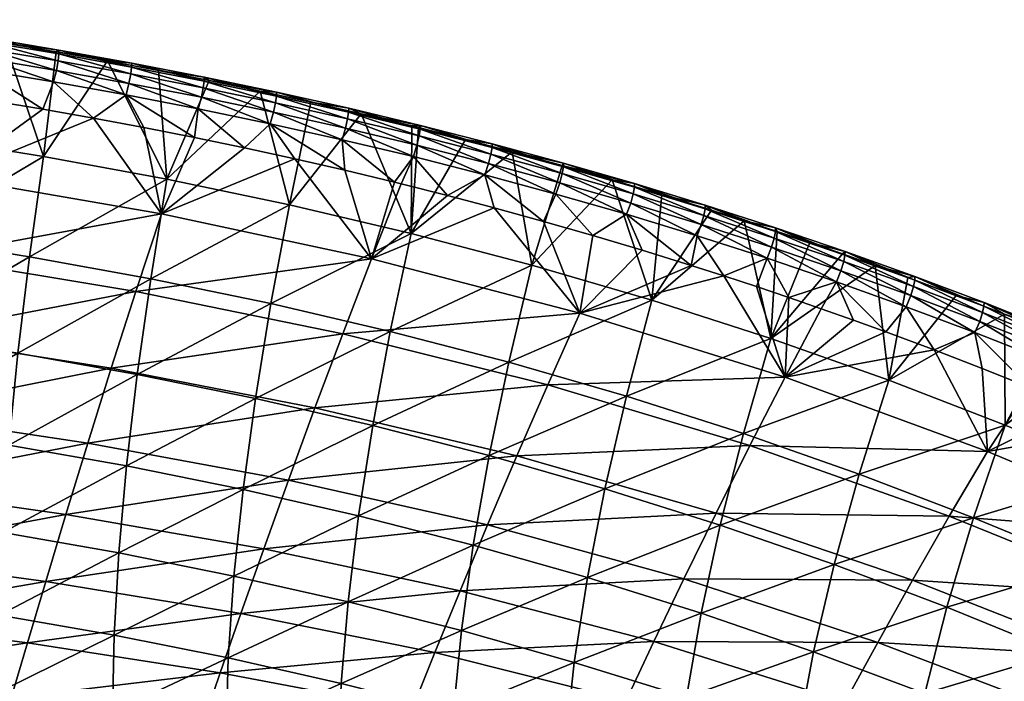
# Model space of a CAD drawing. Header units: millimetres. Extents: x -296 to 288, y -759 to -173.
# Tile 184 of 224: x 82 to 143, y -220 to -179. Entities that reach past the tile are written whole.
import ezdxf

# ---------------------------------------------------------------- set-up
doc = ezdxf.new("R2010")
doc.units = ezdxf.units.MM
doc.header["$MEASUREMENT"] = 0
doc.layers.add('Výchozí', color=7, linetype='Continuous', true_color=0x000000)

msp = doc.modelspace()

# ---------------------------------------------------------------- meshes
at = {"layer": 'Výchozí'}
mesh = msp.add_polyface(dxfattribs=at)
corners = [(89.736, -195.027, 148.945), (90.754, -188.774, 173.423), (98.437, -190.382, 173.455), (97.279, -196.588, 149.018), (88.887, -201.034, 123.008), (96.306, -202.55, 123.124), (88.215, -206.775, 95.849), (82.136, -193.647, 148.88), (83.021, -187.352, 173.394), (81.409, -199.695, 122.906), (80.847, -205.472, 95.706), (74.474, -192.424, 148.823), (75.241, -186.093, 173.368), (73.857, -198.506, 122.815), (73.393, -204.316, 95.579), (66.742, -191.331, 148.771), (66.206, -197.44, 122.731), (65.81, -203.274, 95.464), (93.407, -182.588, 196.203), (96.593, -183.251, 196.202), (87.017, -181.358, 196.207), (90.215, -181.958, 196.205), (90.215, -181.958, 196.205), (93.407, -182.588, 196.203), (87.017, -181.358, 196.207), (87.017, -181.358, 196.207), (83.813, -180.789, 196.209), (87.017, -181.358, 196.207), (80.605, -180.247, 196.211), (83.813, -180.789, 196.209), (77.392, -179.732, 196.213), (80.605, -180.247, 196.211), (74.176, -179.241, 196.215), (77.392, -179.732, 196.213), (70.956, -178.773, 196.216), (74.176, -179.241, 196.215), (74.176, -179.241, 196.215), (74.176, -179.241, 196.215), (87.266, -200.649, 199.908), (74.388, -198.614, 200.028), (73.119, -203.437, 198.542), (85.797, -205.342, 198.395), (100.032, -203.135, 199.769), (75.72, -193.652, 200.863), (61.46, -196.953, 200.128), (88.809, -195.821, 200.784), (101.775, -198.478, 200.691), (77.101, -188.658, 201.104), (62.574, -191.887, 200.929), (90.409, -190.958, 201.072), (103.584, -193.785, 201.034), (82.973, -184.391, 201.187), (79.793, -183.856, 201.188), (76.609, -183.348, 201.19), (86.147, -184.953, 201.185), (82.973, -184.391, 201.187), (73.423, -182.863, 201.192), (73.423, -182.863, 201.192), (70.234, -182.401, 201.193), (98.766, -187.505, 201.177), (92.474, -186.166, 201.181), (89.315, -185.544, 201.183), (86.147, -184.953, 201.185), (86.147, -184.953, 201.185), (95.624, -186.819, 201.179)]
mesh.append_faces([[corners[k] for k in face] for face in [(0, 1, 2, 2), (0, 2, 3, 3), (4, 0, 3, 3), (4, 3, 5, 5), (6, 4, 5, 5), (7, 8, 1, 1), (7, 1, 0, 0), (9, 7, 0, 0), (9, 0, 4, 4), (10, 9, 4, 4), (11, 12, 8, 8), (11, 8, 7, 7), (13, 11, 7, 7), (13, 7, 9, 9), (14, 13, 9, 9), (15, 12, 11, 11), (16, 11, 13, 13), (17, 13, 14, 14), (1, 18, 19, 19), (1, 20, 21, 21), (1, 22, 23, 23), (8, 24, 25, 25), (8, 25, 1, 1), (2, 1, 19, 19), (8, 26, 27, 27), (8, 28, 29, 29), (12, 30, 31, 31), (12, 31, 8, 8), (32, 33, 12, 12), (34, 35, 12, 12), (36, 37, 12, 12), (38, 39, 40, 40), (38, 40, 41, 41), (42, 38, 41, 41), (43, 44, 39, 39), (45, 43, 39, 39), (45, 39, 38, 38), (46, 45, 38, 38), (46, 38, 42, 42), (47, 48, 43, 43), (49, 47, 43, 43), (49, 43, 45, 45), (50, 49, 45, 45), (51, 52, 47, 47), (47, 52, 53, 53), (54, 55, 47, 47), (56, 47, 53, 53), (47, 56, 57, 57), (47, 57, 58, 58), (49, 50, 59, 59), (49, 60, 61, 61), (49, 62, 63, 63), (49, 59, 64, 64), (49, 64, 60, 60), (61, 62, 49, 49), (63, 47, 49, 49)]])
mesh = msp.add_polyface(dxfattribs=at)
corners = [(79.413, -180.166, 199.02), (79.416, -179.919, 198.157), (74.65, -179.181, 198.15), (74.647, -179.429, 199.013), (79.364, -180.6, 199.778), (74.6, -179.864, 199.772), (79.26, -181.198, 200.395), (79.091, -181.924, 200.844), (74.502, -180.464, 200.392), (83.982, -180.926, 199.027), (83.985, -180.681, 198.164), (83.931, -181.359, 199.783), (83.822, -181.955, 200.398), (83.644, -182.679, 200.845), (88.542, -181.743, 199.034), (88.545, -181.499, 198.17), (88.489, -182.174, 199.789), (88.374, -182.768, 200.401), (88.187, -183.49, 200.846), (80.605, -180.247, 196.211), (77.392, -179.732, 196.213), (83.813, -180.789, 196.209), (87.017, -181.358, 196.207), (87.017, -181.358, 196.207), (79.793, -183.856, 201.188), (82.973, -184.391, 201.187), (86.147, -184.953, 201.185), (74.342, -181.192, 200.843), (76.609, -183.348, 201.19), (86.147, -184.953, 201.185), (89.315, -185.544, 201.183)]
mesh.append_faces([[corners[k] for k in face] for face in [(0, 1, 2, 2), (0, 2, 3, 3), (4, 0, 3, 3), (4, 3, 5, 5), (6, 4, 5, 5), (7, 6, 8, 8), (9, 10, 1, 1), (9, 1, 0, 0), (11, 9, 0, 0), (11, 0, 4, 4), (12, 11, 4, 4), (12, 4, 6, 6), (13, 12, 6, 6), (13, 6, 7, 7), (14, 15, 10, 10), (14, 10, 9, 9), (16, 14, 9, 9), (16, 9, 11, 11), (17, 16, 11, 11), (17, 11, 12, 12), (18, 17, 12, 12), (18, 12, 13, 13), (1, 19, 20, 20), (21, 10, 15, 15), (21, 15, 22, 22), (15, 23, 22, 22), (19, 1, 10, 10), (19, 10, 21, 21), (2, 1, 20, 20), (7, 24, 25, 25), (7, 25, 13, 13), (13, 25, 26, 26), (13, 26, 18, 18), (27, 28, 7, 7), (18, 26, 29, 29), (30, 18, 29, 29), (24, 7, 28, 28)]])
mesh = msp.add_polyface(dxfattribs=at)
corners = [(93.091, -182.621, 199.041), (93.094, -182.378, 198.176), (88.545, -181.499, 198.17), (88.542, -181.743, 199.034), (93.035, -183.05, 199.794), (88.489, -182.174, 199.789), (92.914, -183.642, 200.404), (88.374, -182.768, 200.401), (92.718, -184.362, 200.847), (88.187, -183.49, 200.846), (97.628, -183.564, 199.047), (97.632, -183.323, 198.183), (97.568, -183.991, 199.799), (97.441, -184.581, 200.407), (97.234, -185.299, 200.847), (102.15, -184.575, 199.054), (102.155, -184.335, 198.189), (102.087, -184.999, 199.804), (101.952, -185.586, 200.41), (101.735, -186.302, 200.848), (93.407, -182.588, 196.203), (90.215, -181.958, 196.205), (99.771, -183.947, 196.2), (96.593, -183.251, 196.202), (87.017, -181.358, 196.207), (89.315, -185.544, 201.183), (92.474, -186.166, 201.181), (92.474, -186.166, 201.181), (95.624, -186.819, 201.179), (98.766, -187.505, 201.177)]
mesh.append_faces([[corners[k] for k in face] for face in [(0, 1, 2, 2), (0, 2, 3, 3), (4, 0, 3, 3), (4, 3, 5, 5), (6, 4, 5, 5), (6, 5, 7, 7), (8, 6, 7, 7), (8, 7, 9, 9), (10, 11, 1, 1), (10, 1, 0, 0), (12, 10, 0, 0), (12, 0, 4, 4), (13, 12, 4, 4), (13, 4, 6, 6), (14, 13, 6, 6), (14, 6, 8, 8), (15, 16, 11, 11), (15, 11, 10, 10), (17, 15, 10, 10), (17, 10, 12, 12), (18, 17, 12, 12), (18, 12, 13, 13), (19, 18, 13, 13), (19, 13, 14, 14), (1, 20, 21, 21), (11, 22, 23, 23), (20, 1, 11, 11), (20, 11, 23, 23), (1, 21, 2, 2), (16, 22, 11, 11), (24, 2, 21, 21), (9, 25, 26, 26), (9, 26, 8, 8), (8, 27, 28, 28), (8, 28, 14, 14), (14, 28, 29, 29)]])
mesh = msp.add_polyface(dxfattribs=at)
corners = [(112.19, -200.272, 149.176), (113.64, -194.179, 173.52), (121.155, -196.376, 173.553), (119.568, -202.406, 149.262), (110.962, -206.129, 123.382), (118.221, -208.207, 123.526), (109.968, -211.743, 96.375), (117.127, -213.774, 96.58), (104.758, -198.334, 149.096), (106.063, -192.182, 173.489), (103.656, -204.246, 123.249), (102.77, -209.906, 96.187), (97.279, -196.588, 149.018), (98.437, -190.382, 173.455), (96.306, -202.55, 123.124), (95.528, -208.253, 96.01), (94.955, -213.681, 67.913), (118.671, -188.824, 196.17), (121.789, -189.756, 196.164), (115.543, -187.927, 196.177), (118.671, -188.824, 196.17), (109.47, -186.289, 196.188), (112.406, -187.064, 196.183), (106.105, -185.439, 196.194), (106.526, -185.543, 196.193), (109.47, -186.289, 196.188), (112.406, -187.064, 196.183), (115.543, -187.927, 196.177), (102.941, -184.676, 196.197), (106.105, -185.439, 196.194), (99.771, -183.947, 196.2), (102.941, -184.676, 196.197), (96.593, -183.251, 196.202), (99.771, -183.947, 196.2), (106.105, -185.439, 196.194), (106.105, -185.439, 196.194), (110.856, -210.473, 197.991), (98.372, -207.662, 198.224), (96.821, -211.978, 196.084), (112.697, -206.142, 199.58), (100.032, -203.135, 199.769), (125.193, -209.743, 199.374), (123.174, -213.868, 197.739), (114.634, -201.685, 200.56), (101.775, -198.478, 200.691), (127.317, -205.497, 200.419), (103.584, -193.785, 201.034), (88.809, -195.821, 200.784), (116.643, -197.191, 200.971), (129.522, -201.211, 200.905), (101.9, -188.223, 201.175), (105.027, -188.974, 201.171), (105.028, -188.974, 201.171), (108.358, -189.812, 201.166), (105.444, -189.077, 201.171), (105.028, -188.974, 201.171), (111.266, -190.578, 201.161), (108.358, -189.812, 201.166), (98.766, -187.505, 201.177), (117.473, -192.316, 201.148), (114.374, -191.43, 201.155), (111.266, -190.578, 201.161), (123.638, -194.191, 201.136), (120.561, -193.236, 201.142)]
mesh.append_faces([[corners[k] for k in face] for face in [(0, 1, 2, 2), (0, 2, 3, 3), (4, 0, 3, 3), (4, 3, 5, 5), (6, 4, 5, 5), (6, 5, 7, 7), (8, 9, 1, 1), (8, 1, 0, 0), (10, 8, 0, 0), (10, 0, 4, 4), (11, 10, 4, 4), (11, 4, 6, 6), (12, 13, 9, 9), (12, 9, 8, 8), (14, 12, 8, 8), (14, 8, 10, 10), (15, 14, 10, 10), (15, 10, 11, 11), (16, 15, 11, 11), (2, 17, 18, 18), (1, 19, 20, 20), (9, 21, 22, 22), (9, 23, 24, 24), (9, 24, 25, 25), (1, 26, 27, 27), (9, 28, 29, 29), (13, 30, 31, 31), (13, 32, 33, 33), (9, 34, 35, 35), (2, 1, 20, 20), (1, 9, 22, 22), (13, 31, 9, 9), (36, 37, 38, 38), (39, 40, 37, 37), (39, 37, 36, 36), (41, 39, 36, 36), (41, 36, 42, 42), (43, 44, 40, 40), (43, 40, 39, 39), (45, 43, 39, 39), (46, 47, 44, 44), (48, 46, 44, 44), (48, 44, 43, 43), (49, 48, 43, 43), (50, 46, 51, 51), (52, 51, 46, 46), (53, 54, 46, 46), (55, 46, 54, 54), (56, 57, 46, 46), (46, 50, 58, 58), (59, 60, 48, 48), (61, 48, 60, 60), (48, 62, 63, 63), (48, 63, 59, 59), (61, 46, 48, 48)]])
mesh = msp.add_polyface(dxfattribs=at)
corners = [(106.642, -185.648, 199.058), (106.648, -185.41, 198.193), (102.155, -184.335, 198.189), (102.15, -184.575, 199.054), (106.575, -186.071, 199.807), (102.087, -184.999, 199.804), (106.434, -186.654, 200.411), (101.952, -185.586, 200.41), (106.207, -187.368, 200.846), (101.735, -186.302, 200.848), (111.146, -186.796, 199.06), (111.152, -186.56, 198.195), (111.076, -187.216, 199.808), (110.93, -187.798, 200.409), (110.693, -188.508, 200.843), (115.618, -188.008, 199.061), (115.546, -188.426, 199.807), (115.393, -189.005, 200.406), (115.148, -189.713, 200.837), (102.941, -184.676, 196.197), (99.771, -183.947, 196.2), (97.234, -185.299, 200.847), (98.766, -187.505, 201.177), (101.9, -188.223, 201.175), (101.9, -188.223, 201.175), (105.027, -188.974, 201.171), (106.105, -185.439, 196.194), (106.105, -185.439, 196.194), (109.47, -186.289, 196.188), (106.526, -185.543, 196.193), (112.406, -187.064, 196.183), (105.027, -188.974, 201.171), (105.028, -188.974, 201.171), (105.444, -189.077, 201.171), (108.358, -189.812, 201.166), (111.266, -190.578, 201.161)]
mesh.append_faces([[corners[k] for k in face] for face in [(0, 1, 2, 2), (0, 2, 3, 3), (4, 0, 3, 3), (4, 3, 5, 5), (6, 4, 5, 5), (6, 5, 7, 7), (8, 6, 7, 7), (8, 7, 9, 9), (10, 11, 1, 1), (10, 1, 0, 0), (12, 10, 0, 0), (12, 0, 4, 4), (13, 12, 4, 4), (13, 4, 6, 6), (14, 13, 6, 6), (14, 6, 8, 8), (15, 11, 10, 10), (16, 10, 12, 12), (17, 12, 13, 13), (18, 13, 14, 14), (2, 19, 20, 20), (21, 22, 23, 23), (21, 23, 9, 9), (9, 24, 25, 25), (9, 25, 8, 8), (1, 26, 19, 19), (1, 19, 2, 2), (1, 27, 26, 26), (1, 28, 29, 29), (1, 29, 27, 27), (11, 30, 28, 28), (11, 28, 1, 1), (8, 31, 32, 32), (8, 33, 34, 34), (8, 34, 14, 14), (8, 32, 33, 33), (14, 34, 35, 35)]])
mesh = msp.add_polyface(dxfattribs=at)
corners = [(115.618, -188.008, 199.061), (115.624, -187.773, 198.195), (111.152, -186.56, 198.195), (115.546, -188.426, 199.807), (111.146, -186.796, 199.06), (115.393, -189.005, 200.406), (111.076, -187.216, 199.808), (115.148, -189.713, 200.837), (110.93, -187.798, 200.409), (120.07, -189.289, 199.061), (120.076, -189.056, 198.195), (119.995, -189.705, 199.806), (119.838, -190.281, 200.403), (119.583, -190.986, 200.832), (124.501, -190.639, 199.062), (124.507, -190.408, 198.195), (124.424, -191.053, 199.805), (124.261, -191.626, 200.399), (123.998, -192.329, 200.826), (128.39, -193.743, 200.821), (112.406, -187.064, 196.183), (115.543, -187.927, 196.177), (121.789, -189.756, 196.164), (118.671, -188.824, 196.17), (124.896, -190.722, 196.157), (110.693, -188.508, 200.843), (111.266, -190.578, 201.161), (114.374, -191.43, 201.155), (114.374, -191.43, 201.155), (117.473, -192.316, 201.148), (123.638, -194.191, 201.136), (125.683, -194.847, 201.132), (120.561, -193.236, 201.142)]
mesh.append_faces([[corners[k] for k in face] for face in [(0, 1, 2, 2), (3, 0, 4, 4), (5, 3, 6, 6), (7, 5, 8, 8), (9, 10, 1, 1), (9, 1, 0, 0), (11, 9, 0, 0), (11, 0, 3, 3), (12, 11, 3, 3), (12, 3, 5, 5), (13, 12, 5, 5), (13, 5, 7, 7), (14, 15, 10, 10), (14, 10, 9, 9), (16, 14, 9, 9), (16, 9, 11, 11), (17, 16, 11, 11), (17, 11, 12, 12), (18, 17, 12, 12), (18, 12, 13, 13), (19, 17, 18, 18), (20, 2, 1, 1), (20, 1, 21, 21), (10, 22, 23, 23), (21, 1, 10, 10), (21, 10, 23, 23), (15, 24, 22, 22), (10, 15, 22, 22), (25, 26, 27, 27), (25, 27, 7, 7), (7, 28, 29, 29), (7, 29, 13, 13), (18, 30, 31, 31), (13, 32, 30, 30), (13, 30, 18, 18), (32, 13, 29, 29)]])
mesh = msp.add_polyface(dxfattribs=at)
corners = [(141.341, -210.027, 149.572), (143.321, -204.207, 173.679), (150.609, -207.229, 173.731), (148.514, -212.976, 149.692), (139.657, -215.638, 124.032), (134.167, -207.292, 149.461), (136.023, -201.4, 173.633), (132.589, -212.968, 123.852), (126.907, -204.749, 149.357), (128.631, -198.786, 173.591), (125.442, -210.488, 123.682), (119.568, -202.406, 149.262), (121.155, -196.376, 173.553), (118.221, -208.207, 123.526), (117.127, -213.774, 96.58), (149.318, -199.704, 196.112), (149.318, -199.704, 196.112), (143.288, -197.257, 196.122), (146.309, -198.464, 196.117), (146.309, -198.464, 196.117), (149.318, -199.704, 196.112), (149.318, -199.704, 196.112), (152.312, -200.973, 196.107), (140.254, -196.081, 196.128), (143.288, -197.257, 196.122), (137.207, -194.94, 196.134), (140.254, -196.081, 196.128), (135.168, -194.198, 196.137), (137.207, -194.94, 196.134), (133.124, -193.471, 196.141), (135.168, -194.198, 196.137), (131.075, -192.76, 196.145), (133.124, -193.471, 196.141), (126.961, -191.386, 196.153), (129.02, -192.065, 196.149), (131.075, -192.76, 196.145), (129.02, -192.065, 196.149), (124.896, -190.722, 196.157), (126.961, -191.386, 196.153), (124.896, -190.722, 196.157), (121.789, -189.756, 196.164), (137.515, -213.947, 199.16), (125.193, -209.743, 199.374), (123.174, -213.868, 197.739), (127.317, -205.497, 200.419), (112.697, -206.142, 199.58), (139.819, -209.923, 200.272), (129.522, -201.211, 200.905), (114.634, -201.685, 200.56), (142.211, -205.858, 200.839), (154.673, -211.067, 200.774), (152.101, -214.907, 200.122), (138.863, -199.493, 201.106), (150.828, -204.341, 201.085), (125.683, -194.847, 201.132), (116.643, -197.191, 200.971), (131.791, -196.908, 201.12), (129.76, -196.206, 201.124), (133.818, -197.627, 201.116), (131.791, -196.908, 201.12), (144.873, -201.855, 201.095), (141.874, -200.658, 201.101), (135.84, -198.362, 201.112), (133.818, -197.627, 201.116), (127.724, -195.518, 201.128), (123.638, -194.191, 201.136), (147.858, -203.083, 201.09), (147.858, -203.083, 201.09), (147.858, -203.083, 201.09)]
mesh.append_faces([[corners[k] for k in face] for face in [(0, 1, 2, 2), (0, 2, 3, 3), (4, 0, 3, 3), (5, 6, 1, 1), (5, 1, 0, 0), (7, 5, 0, 0), (8, 9, 6, 6), (8, 6, 5, 5), (10, 8, 5, 5), (10, 5, 7, 7), (11, 12, 9, 9), (11, 9, 8, 8), (13, 11, 8, 8), (13, 8, 10, 10), (14, 13, 10, 10), (2, 15, 16, 16), (1, 17, 18, 18), (1, 19, 20, 20), (2, 21, 22, 22), (23, 24, 6, 6), (25, 26, 6, 6), (6, 24, 1, 1), (2, 1, 20, 20), (6, 27, 28, 28), (9, 29, 30, 30), (9, 31, 32, 32), (33, 34, 9, 9), (35, 9, 36, 36), (12, 37, 38, 38), (12, 38, 9, 9), (6, 9, 30, 30), (39, 12, 40, 40), (41, 42, 43, 43), (44, 45, 42, 42), (46, 44, 42, 42), (46, 42, 41, 41), (47, 48, 44, 44), (49, 47, 44, 44), (49, 44, 46, 46), (50, 49, 46, 46), (50, 46, 51, 51), (47, 49, 52, 52), (49, 50, 53, 53), (54, 55, 47, 47), (56, 57, 47, 47), (47, 58, 59, 59), (60, 61, 49, 49), (62, 47, 52, 52), (63, 47, 62, 62), (57, 64, 47, 47), (55, 54, 65, 65), (47, 64, 54, 54), (61, 52, 49, 49), (66, 67, 49, 49), (53, 68, 49, 49), (49, 67, 60, 60)]])
mesh = msp.add_polyface(dxfattribs=at)
corners = [(128.911, -192.061, 199.062), (128.916, -191.832, 198.195), (124.507, -190.408, 198.195), (124.501, -190.639, 199.062), (128.831, -192.472, 199.804), (124.424, -191.053, 199.805), (128.663, -193.042, 200.396), (124.261, -191.626, 200.399), (128.39, -193.743, 200.821), (133.276, -193.547, 199.063), (133.281, -193.319, 198.196), (133.195, -193.955, 199.803), (133.021, -194.523, 200.393), (132.74, -195.221, 200.816), (137.656, -195.117, 199.065), (137.661, -194.891, 198.197), (137.573, -195.523, 199.803), (137.395, -196.088, 200.391), (137.105, -196.783, 200.811), (141.991, -196.75, 199.066), (126.961, -191.386, 196.153), (124.896, -190.722, 196.157), (131.075, -192.76, 196.145), (129.02, -192.065, 196.149), (135.168, -194.198, 196.137), (133.124, -193.471, 196.141), (140.254, -196.081, 196.128), (137.207, -194.94, 196.134), (123.998, -192.329, 200.826), (125.683, -194.847, 201.132), (127.724, -195.518, 201.128), (129.76, -196.206, 201.124)]
mesh.append_faces([[corners[k] for k in face] for face in [(0, 1, 2, 2), (0, 2, 3, 3), (4, 0, 3, 3), (4, 3, 5, 5), (6, 4, 5, 5), (6, 5, 7, 7), (8, 6, 7, 7), (9, 10, 1, 1), (9, 1, 0, 0), (11, 9, 0, 0), (11, 0, 4, 4), (12, 11, 4, 4), (12, 4, 6, 6), (13, 12, 6, 6), (13, 6, 8, 8), (14, 15, 10, 10), (14, 10, 9, 9), (16, 14, 9, 9), (16, 9, 11, 11), (17, 16, 11, 11), (17, 11, 12, 12), (18, 12, 13, 13), (19, 15, 14, 14), (2, 20, 21, 21), (1, 22, 23, 23), (1, 23, 20, 20), (10, 24, 25, 25), (15, 26, 27, 27), (15, 27, 24, 24), (10, 25, 22, 22), (1, 20, 2, 2), (15, 24, 10, 10), (1, 10, 22, 22), (28, 29, 8, 8), (8, 30, 31, 31), (8, 31, 13, 13), (8, 29, 30, 30)]])
mesh = msp.add_polyface(dxfattribs=at)
corners = [(137.105, -196.783, 200.811), (137.395, -196.088, 200.391), (133.021, -194.523, 200.393), (141.991, -196.75, 199.066), (141.994, -196.526, 198.198), (137.661, -194.891, 198.197), (141.906, -197.154, 199.803), (137.656, -195.117, 199.065), (137.573, -195.523, 199.803), (141.724, -197.716, 200.389), (141.426, -198.409, 200.806), (146.3, -198.449, 199.068), (146.301, -198.227, 198.199), (146.214, -198.851, 199.803), (146.027, -199.411, 200.387), (145.721, -200.101, 200.802), (150.583, -200.213, 199.07), (150.496, -200.612, 199.804), (150.304, -201.169, 200.385), (149.991, -201.857, 200.798), (143.288, -197.257, 196.122), (140.254, -196.081, 196.128), (146.309, -198.464, 196.117), (132.74, -195.221, 200.816), (133.818, -197.627, 201.116), (135.84, -198.362, 201.112), (141.874, -200.658, 201.101), (144.873, -201.855, 201.095), (144.873, -201.855, 201.095), (147.858, -203.083, 201.09), (138.863, -199.493, 201.106), (129.76, -196.206, 201.124), (131.791, -196.908, 201.12)]
mesh.append_faces([[corners[k] for k in face] for face in [(0, 1, 2, 2), (3, 4, 5, 5), (6, 3, 7, 7), (6, 7, 8, 8), (9, 6, 8, 8), (9, 8, 1, 1), (10, 9, 1, 1), (10, 1, 0, 0), (11, 12, 4, 4), (11, 4, 3, 3), (13, 11, 3, 3), (13, 3, 6, 6), (14, 13, 6, 6), (14, 6, 9, 9), (15, 14, 9, 9), (15, 9, 10, 10), (16, 12, 11, 11), (17, 11, 13, 13), (18, 17, 13, 13), (18, 13, 14, 14), (19, 18, 14, 14), (19, 14, 15, 15), (4, 20, 21, 21), (12, 22, 20, 20), (12, 20, 4, 4), (21, 5, 4, 4), (23, 24, 25, 25), (23, 25, 0, 0), (10, 26, 27, 27), (10, 27, 15, 15), (15, 28, 29, 29), (0, 25, 30, 30), (0, 30, 10, 10), (23, 31, 32, 32), (10, 30, 26, 26), (24, 23, 32, 32)]])
mesh = msp.add_polyface(dxfattribs=at)
corners = [(88.215, -206.775, 95.849), (96.306, -202.55, 123.124), (95.528, -208.253, 96.01), (87.73, -212.231, 67.703), (94.955, -213.681, 67.913), (87.438, -217.385, 38.808), (94.597, -218.819, 39.07), (87.348, -222.216, 9.399), (94.463, -223.652, 9.716), (87.469, -226.707, -20.286), (80.847, -205.472, 95.706), (88.887, -201.034, 123.008), (80.455, -210.957, 67.518), (80.237, -216.127, 38.578), (80.2, -220.96, 9.121), (80.349, -225.434, -20.614), (73.393, -204.316, 95.579), (81.409, -199.695, 122.906), (73.083, -209.826, 67.354), (72.932, -215.012, 38.373), (72.94, -219.847, 8.875), (73.112, -224.308, -20.905), (73.449, -228.368, -50.73), (65.554, -208.803, 67.203), (80.124, -224.302, 182.452), (67.585, -225.427, 178.024), (79.405, -226.761, 177.946), (91.987, -225.941, 182.32), (80.995, -221.328, 186.6), (68.966, -219.859, 186.739), (68.21, -222.909, 182.565), (92.962, -223.073, 186.436), (104.872, -225.207, 186.188), (82.009, -217.878, 190.331), (69.844, -216.316, 190.489), (94.102, -219.746, 190.146), (106.129, -222.027, 189.88), (83.154, -214.028, 193.566), (70.836, -212.362, 193.732), (95.391, -216.035, 193.373), (107.554, -218.48, 193.103), (84.422, -209.82, 196.273), (71.932, -208.037, 196.436), (96.821, -211.978, 196.084), (85.797, -205.342, 198.395), (73.119, -203.437, 198.542), (98.372, -207.662, 198.224), (100.032, -203.135, 199.769), (73.718, -228.074, 173.175)]
mesh.append_faces([[corners[k] for k in face] for face in [(0, 1, 2, 2), (3, 0, 2, 2), (3, 2, 4, 4), (5, 3, 4, 4), (5, 4, 6, 6), (7, 5, 6, 6), (7, 6, 8, 8), (9, 7, 8, 8), (10, 11, 0, 0), (12, 10, 0, 0), (12, 0, 3, 3), (13, 12, 3, 3), (13, 3, 5, 5), (14, 13, 5, 5), (14, 5, 7, 7), (15, 14, 7, 7), (15, 7, 9, 9), (16, 17, 10, 10), (18, 16, 10, 10), (18, 10, 12, 12), (19, 18, 12, 12), (19, 12, 13, 13), (20, 19, 13, 13), (20, 13, 14, 14), (21, 20, 14, 14), (21, 14, 15, 15), (22, 21, 15, 15), (23, 16, 18, 18), (24, 25, 26, 26), (27, 24, 26, 26), (28, 29, 30, 30), (28, 30, 24, 24), (31, 28, 24, 24), (31, 24, 27, 27), (32, 31, 27, 27), (33, 34, 29, 29), (33, 29, 28, 28), (35, 33, 28, 28), (35, 28, 31, 31), (36, 35, 31, 31), (37, 38, 34, 34), (37, 34, 33, 33), (39, 37, 33, 33), (39, 33, 35, 35), (40, 39, 35, 35), (41, 42, 38, 38), (41, 38, 37, 37), (43, 41, 37, 37), (43, 37, 39, 39), (44, 45, 42, 42), (44, 42, 41, 41), (46, 44, 41, 41), (46, 41, 43, 43), (47, 44, 46, 46), (48, 26, 25, 25)]])
mesh = msp.add_polyface(dxfattribs=at)
corners = [(162.97, -206.781, 200.381), (158.984, -204.311, 199.806), (158.783, -204.862, 200.382), (162.631, -207.461, 200.788), (158.453, -205.545, 200.791), (156.733, -206.942, 201.075), (159.666, -208.28, 201.071), (154.234, -203.673, 200.794), (153.788, -205.628, 201.08), (89.798, -279.658, -230.373), (89.116, -281.547, -228.077), (86.848, -280.954, -228.304), (90.523, -277.471, -232.317), (87.502, -279.059, -230.596), (88.197, -276.867, -232.539), (91.264, -275.074, -233.863), (88.907, -274.466, -234.085), (92.624, -280.431, -230.084), (93.386, -278.25, -232.03), (94.164, -275.86, -233.577), (95.063, -278.727, -231.855), (94.279, -280.903, -229.908), (95.864, -276.34, -233.402), (96.736, -279.216, -231.675), (95.93, -281.388, -229.726), (97.56, -276.832, -233.222), (98.144, -279.638, -231.52), (98.988, -277.258, -233.067), (99.549, -280.07, -231.361), (97.319, -281.807, -229.57), (100.412, -277.694, -232.908), (100.969, -280.517, -231.197), (98.706, -282.235, -229.41), (101.851, -278.143, -232.744), (103.286, -278.603, -232.577), (102.385, -280.972, -231.029), (106.639, -279.716, -232.171), (105.694, -282.078, -230.623), (108.359, -280.31, -231.955)]
mesh.append_faces([[corners[k] for k in face] for face in [(0, 1, 2, 2), (3, 2, 4, 4), (4, 5, 6, 6), (5, 7, 8, 8), (9, 10, 11, 11), (12, 9, 13, 13), (12, 13, 14, 14), (15, 12, 14, 14), (15, 14, 16, 16), (17, 10, 9, 9), (18, 17, 9, 9), (18, 9, 12, 12), (19, 18, 12, 12), (19, 12, 15, 15), (20, 21, 17, 17), (20, 17, 18, 18), (22, 20, 18, 18), (22, 18, 19, 19), (23, 24, 21, 21), (23, 21, 20, 20), (25, 23, 20, 20), (25, 20, 22, 22), (26, 24, 23, 23), (27, 26, 23, 23), (27, 23, 25, 25), (28, 29, 26, 26), (30, 28, 26, 26), (30, 26, 27, 27), (31, 32, 28, 28), (33, 31, 28, 28), (33, 28, 30, 30), (34, 35, 31, 31), (34, 31, 33, 33), (36, 37, 35, 35), (36, 35, 34, 34), (38, 37, 36, 36)]])
mesh = msp.add_polyface(dxfattribs=at)
corners = [(116.299, -219.102, 68.662), (117.127, -213.774, 96.58), (124.249, -216.003, 96.802), (115.749, -224.187, 40.007), (123.34, -221.293, 68.954), (122.73, -226.358, 40.373), (115.49, -229.025, 10.853), (122.429, -231.198, 11.297), (115.533, -233.611, -18.563), (109.222, -217.106, 68.392), (109.968, -211.743, 96.375), (108.733, -222.209, 39.669), (108.515, -227.044, 10.442), (108.579, -231.604, -19.051), (102.11, -215.303, 68.144), (102.77, -209.906, 96.187), (101.686, -220.424, 39.357), (101.511, -225.258, 10.064), (101.594, -229.793, -19.499), (101.947, -234.017, -49.096), (94.955, -213.681, 67.913), (94.597, -218.819, 39.07), (94.463, -223.652, 9.716), (94.564, -228.164, -19.912), (94.909, -232.339, -49.576), (103.8, -227.95, 182.1), (91.185, -228.314, 177.853), (102.924, -230.219, 177.673), (115.472, -230.514, 181.869), (114.527, -232.68, 177.486), (104.872, -225.207, 186.188), (91.987, -225.941, 182.32), (116.636, -227.898, 185.923), (128.268, -231.151, 185.656), (106.129, -222.027, 189.88), (92.962, -223.073, 186.436), (118.004, -224.87, 189.593), (129.74, -228.278, 189.301), (107.554, -218.48, 193.103), (94.102, -219.746, 190.146), (119.561, -221.491, 192.811), (109.136, -214.601, 195.824), (96.821, -211.978, 196.084), (95.391, -216.035, 193.373), (121.291, -217.799, 195.543), (110.856, -210.473, 197.991), (123.174, -213.868, 197.739), (106.6, -232.803, 172.922), (101.163, -231.785, 172.989), (95.694, -230.892, 173.067)]
mesh.append_faces([[corners[k] for k in face] for face in [(0, 1, 2, 2), (3, 0, 4, 4), (3, 4, 5, 5), (6, 3, 5, 5), (6, 5, 7, 7), (8, 6, 7, 7), (9, 10, 1, 1), (9, 1, 0, 0), (11, 9, 0, 0), (11, 0, 3, 3), (12, 11, 3, 3), (12, 3, 6, 6), (13, 12, 6, 6), (13, 6, 8, 8), (14, 15, 10, 10), (14, 10, 9, 9), (16, 14, 9, 9), (16, 9, 11, 11), (17, 16, 11, 11), (17, 11, 12, 12), (18, 17, 12, 12), (18, 12, 13, 13), (19, 18, 13, 13), (20, 15, 14, 14), (21, 20, 14, 14), (21, 14, 16, 16), (22, 21, 16, 16), (22, 16, 17, 17), (23, 22, 17, 17), (23, 17, 18, 18), (24, 23, 18, 18), (25, 26, 27, 27), (28, 25, 27, 27), (28, 27, 29, 29), (30, 31, 25, 25), (32, 30, 25, 25), (32, 25, 28, 28), (33, 32, 28, 28), (34, 35, 30, 30), (36, 34, 30, 30), (36, 30, 32, 32), (37, 36, 32, 32), (38, 39, 34, 34), (40, 38, 34, 34), (40, 34, 36, 36), (41, 42, 43, 43), (41, 43, 38, 38), (44, 41, 38, 38), (44, 38, 40, 40), (45, 42, 41, 41), (46, 45, 41, 41), (46, 41, 44, 44), (47, 27, 48, 48), (27, 49, 48, 48), (47, 29, 27, 27)]])
mesh = msp.add_polyface(dxfattribs=at)
corners = [(146.732, -218.522, 124.226), (148.514, -212.976, 149.692), (155.619, -216.095, 149.82), (153.75, -221.582, 124.432), (145.273, -223.879, 97.569), (152.217, -226.893, 97.858), (144.15, -229.058, 69.958), (151.032, -232.042, 70.334), (143.375, -234.07, 41.629), (139.657, -215.638, 124.032), (138.282, -221.048, 97.297), (137.228, -226.263, 69.602), (136.508, -231.292, 41.185), (132.589, -212.968, 123.852), (141.341, -210.027, 149.572), (131.302, -218.43, 97.042), (130.319, -223.683, 69.268), (129.652, -228.73, 40.767), (129.315, -233.574, 11.775), (124.249, -216.003, 96.802), (125.442, -210.488, 123.682), (123.34, -221.293, 68.954), (122.73, -226.358, 40.373), (122.429, -231.198, 11.297), (117.127, -213.774, 96.58), (116.299, -219.102, 68.662), (129.74, -228.278, 189.301), (116.636, -227.898, 185.923), (128.268, -231.151, 185.656), (141.3, -232.226, 189.002), (131.419, -225.077, 192.509), (119.561, -221.491, 192.811), (118.004, -224.87, 189.593), (143.093, -229.202, 192.199), (154.566, -233.816, 191.874), (133.29, -221.579, 195.251), (121.291, -217.799, 195.543), (145.095, -225.902, 194.948), (156.695, -230.711, 194.629), (135.328, -217.855, 197.476), (123.174, -213.868, 197.739), (147.28, -222.39, 197.202), (159.021, -227.408, 196.912), (137.515, -213.947, 199.16), (149.628, -218.703, 198.937), (161.524, -223.942, 198.702), (152.101, -214.907, 200.122), (139.819, -209.923, 200.272)]
mesh.append_faces([[corners[k] for k in face] for face in [(0, 1, 2, 2), (0, 2, 3, 3), (4, 0, 3, 3), (4, 3, 5, 5), (6, 4, 5, 5), (6, 5, 7, 7), (8, 6, 7, 7), (9, 1, 0, 0), (10, 9, 0, 0), (10, 0, 4, 4), (11, 10, 4, 4), (11, 4, 6, 6), (12, 11, 6, 6), (13, 14, 9, 9), (15, 13, 9, 9), (15, 9, 10, 10), (16, 15, 10, 10), (16, 10, 11, 11), (17, 16, 11, 11), (17, 11, 12, 12), (18, 17, 12, 12), (19, 20, 13, 13), (19, 13, 15, 15), (21, 19, 15, 15), (21, 15, 16, 16), (22, 21, 16, 16), (22, 16, 17, 17), (23, 22, 17, 17), (23, 17, 18, 18), (24, 20, 19, 19), (25, 19, 21, 21), (26, 27, 28, 28), (29, 26, 28, 28), (30, 31, 32, 32), (30, 32, 26, 26), (33, 30, 26, 26), (33, 26, 29, 29), (34, 33, 29, 29), (35, 36, 31, 31), (35, 31, 30, 30), (37, 35, 30, 30), (37, 30, 33, 33), (38, 37, 33, 33), (38, 33, 34, 34), (39, 40, 36, 36), (39, 36, 35, 35), (41, 39, 35, 35), (41, 35, 37, 37), (42, 41, 37, 37), (43, 40, 39, 39), (44, 43, 39, 39), (44, 39, 41, 41), (45, 44, 41, 41), (46, 47, 43, 43), (46, 43, 44, 44)]])

doc.saveas('drawing.dxf')
